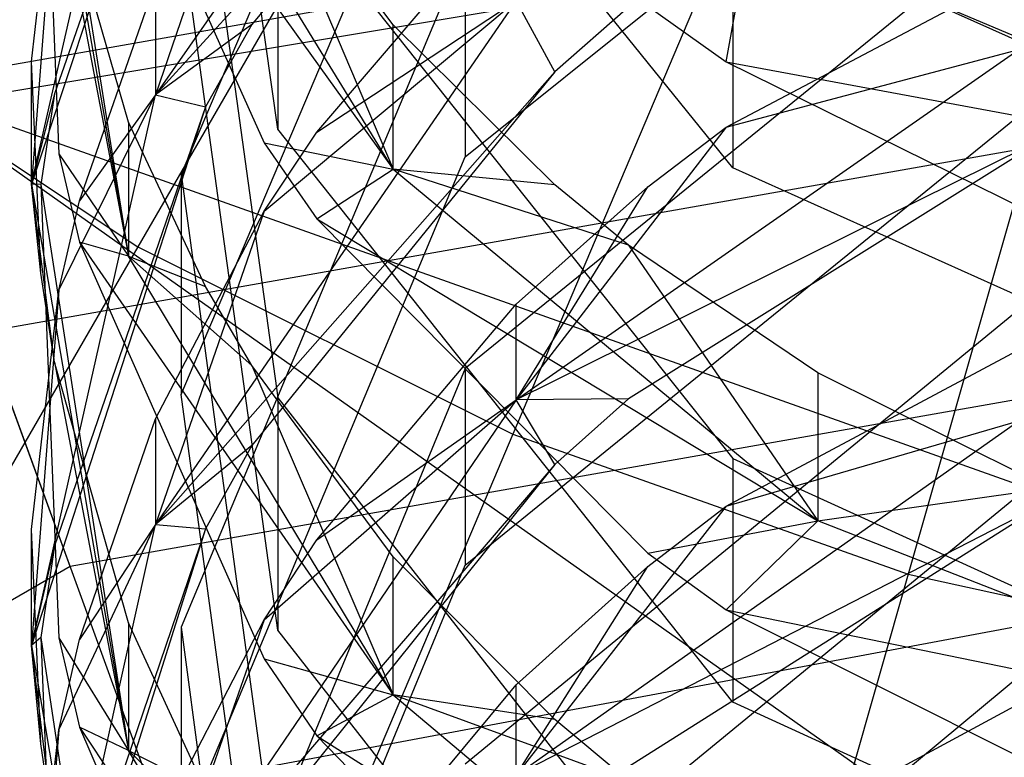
# Model space of a CAD drawing. Extents: x 0.1 to 26.5, y -19.1 to 0.
# Tile 123 of 256: x 12.961 to 13.151, y -12.446 to -12.304. Entities that reach past the tile are written whole.
import ezdxf

# ---------------------------------------------------------------- set-up
doc = ezdxf.new("R2010")
doc.units = 0
doc.header["$LTSCALE"] = 2.54
doc.layers.get('0').update_dxf_attribs({"linetype": 'CONTINUOUS'})

# ---------------------------------------------------------------- blocks, each defined once
blk = doc.blocks.new('7777_STL')
at = {"color": 0}
for p, q in [((13.14776, -12.06412, 37.93687), (12.98379, -12.3475, 37.89396)), ((13.14776, -12.06412, 37.93687), (12.98379, -12.3475, 37.89396)), ((13.18414, -12.08227, 37.93687), (13.05623, -12.38365, 37.89396)), ((13.18414, -12.08227, 37.93687), (13.05623, -12.38365, 37.89396)), ((13.22246, -12.09582, 37.93687), (13.13256, -12.41064, 37.89396)), ((13.22246, -12.09582, 37.93687), (13.13256, -12.41064, 37.89396)), ((13.01081, -12.32479, 12.49166), (12.99215, -12.19138, 12.41547)), ((13.01081, -12.32479, 12.49166), (12.99215, -12.19138, 12.41547)), ((13.04703, -12.20412, 12.08284), (12.99215, -12.33344, 12.14776)), ((13.04703, -12.20412, 12.08284), (12.99215, -12.33344, 12.14776)), ((13.05685, -12.21829, 11.93065), (12.98719, -12.31815, 11.97875)), ((13.05685, -12.21829, 11.93065), (12.98719, -12.31815, 11.97875)), ((13.09872, -12.33225, 12.73369), (13.01081, -12.22338, 12.66759)), ((13.09872, -12.33225, 12.73369), (13.01081, -12.22338, 12.66759)), ((12.96326, -12.33539, 12.2087), (12.98719, -12.2305, 12.15467)), ((12.96326, -12.33539, 12.2087), (12.98719, -12.2305, 12.15467)), ((12.99686, -12.23431, 12.098), (12.96326, -12.33539, 12.2087)), ((12.99686, -12.23431, 12.098), (12.96326, -12.33539, 12.2087)), ((12.99686, -12.23431, 12.098), (12.96768, -12.31796, 12.13999)), ((12.99686, -12.23431, 12.098), (12.96768, -12.31796, 12.13999)), ((13.06431, -12.23333, 11.88109), (12.98719, -12.31815, 11.97875)), ((13.06431, -12.23333, 11.88109), (12.98719, -12.31815, 11.97875)), ((13.06431, -12.23333, 11.88109), (13.0058, -12.30455, 11.91449)), ((13.06431, -12.23333, 11.88109), (13.0058, -12.30455, 11.91449)), ((13.04703, -12.33013, 11.82176), (13.16287, -12.23721, 11.77818)), ((13.04703, -12.33013, 11.82176), (13.16287, -12.23721, 11.77818)), ((12.96326, -12.24156, 12.385), (12.98201, -12.3493, 12.44422)), ((12.96326, -12.24156, 12.385), (12.98201, -12.3493, 12.44422)), ((12.99215, -12.24125, 12.32405), (13.01081, -12.37665, 12.39663)), ((12.99215, -12.24125, 12.32405), (13.01081, -12.37665, 12.39663)), ((12.96507, -12.24319, 12.32509), (12.98201, -12.3493, 12.44422)), ((12.96507, -12.24319, 12.32509), (12.98201, -12.3493, 12.44422)), ((12.96507, -12.24319, 12.32509), (12.96852, -12.32954, 12.37138)), ((12.96507, -12.24319, 12.32509), (12.96852, -12.32954, 12.37138)), ((12.99215, -12.37598, 12.06301), (13.04703, -12.24666, 11.99809)), ((12.99215, -12.37598, 12.06301), (13.04703, -12.24666, 11.99809)), ((12.97251, -12.24809, 12.55705), (13.03313, -12.33251, 12.66958)), ((12.97251, -12.24809, 12.55705), (13.00821, -12.32739, 12.60234)), ((12.97251, -12.24809, 12.55705), (13.03313, -12.33251, 12.66958)), ((12.97251, -12.24809, 12.55705), (13.00821, -12.32739, 12.60234)), ((13.03313, -12.33251, 12.66958), (12.98201, -12.24915, 12.62081)), ((13.03313, -12.33251, 12.66958), (12.98201, -12.24915, 12.62081)), ((13.31313, -12.25, 0.15965), (12.9369, -12.31634, 0.15965)), ((13.31313, -12.25, 0.15965), (12.9369, -12.31634, 0.15965)), ((13.00821, -12.257, 12.00328), (12.98719, -12.31815, 11.97875)), ((13.00821, -12.257, 12.00328), (12.98719, -12.31815, 11.97875)), ((13.31313, -12.25845, 3.51971), (12.9587, -12.31759, 3.51971)), ((13.31313, -12.25845, 3.51971), (12.9587, -12.31759, 3.51971)), ((12.96326, -12.31173, 12.25425), (12.96852, -12.26618, 12.22983)), ((12.96852, -12.26618, 12.22983), (12.96326, -12.33539, 12.2087)), ((12.96852, -12.26618, 12.22983), (12.96326, -12.33539, 12.2087)), ((12.96326, -12.31173, 12.25425), (12.96852, -12.26618, 12.22983)), ((13.03313, -12.30461, 12.71691), (13.0058, -12.26826, 12.69484)), ((13.0058, -12.26826, 12.69484), (13.03313, -12.33251, 12.66958)), ((13.0058, -12.26826, 12.69484), (13.03313, -12.33251, 12.66958)), ((13.03313, -12.30461, 12.71691), (13.0058, -12.26826, 12.69484)), ((12.98201, -12.32344, 12.49089), (12.96769, -12.27385, 12.46257)), ((12.96769, -12.27385, 12.46257), (12.98201, -12.3493, 12.44422)), ((12.96769, -12.27385, 12.46257), (12.98201, -12.3493, 12.44422)), ((12.98201, -12.32344, 12.49089), (12.96769, -12.27385, 12.46257)), ((13.01081, -12.27776, 12.574), (13.09872, -12.38836, 12.63716)), ((13.01081, -12.27776, 12.574), (13.09872, -12.38836, 12.63716)), ((13.01081, -12.27776, 12.574), (13.01081, -12.32479, 12.49166)), ((13.01081, -12.27776, 12.574), (13.01081, -12.32479, 12.49166)), ((13.16287, -12.27691, 11.68902), (13.04703, -12.37094, 11.73012)), ((13.16287, -12.27691, 11.68902), (13.04703, -12.37094, 11.73012)), ((13.09743, -12.32439, 11.60628), (13.18235, -12.27948, 11.58665)), ((13.09743, -12.32439, 11.60628), (13.18235, -12.27948, 11.58665)), ((13.01835, -12.32532, 11.8195), (13.05686, -12.28034, 11.79841)), ((13.01835, -12.32532, 11.8195), (13.05686, -12.28034, 11.79841)), ((13.09872, -12.28304, 12.81474), (13.23575, -12.34451, 12.85206)), ((13.09872, -12.28304, 12.81474), (13.23575, -12.34451, 12.85206)), ((13.09872, -12.28304, 12.81474), (13.09872, -12.33225, 12.73369)), ((13.09872, -12.28304, 12.81474), (13.09872, -12.33225, 12.73369)), ((13.09744, -12.31176, 12.83218), (13.1022, -12.28523, 12.88221)), ((13.09744, -12.31176, 12.83218), (13.1022, -12.28523, 12.88221)), ((13.1022, -12.28523, 12.88221), (13.21734, -12.33393, 12.91246)), ((13.1022, -12.28523, 12.88221), (13.21734, -12.33393, 12.91246)), ((13.01081, -12.42145, 12.31306), (12.99215, -12.28605, 12.24048)), ((13.01081, -12.42145, 12.31306), (12.99215, -12.28605, 12.24048)), ((13.04703, -12.28986, 11.90761), (12.99215, -12.42087, 11.96905)), ((13.04703, -12.28986, 11.90761), (12.99215, -12.42087, 11.96905)), ((13.04703, -12.28986, 11.90761), (13.04703, -12.33013, 11.82176)), ((13.04703, -12.28986, 11.90761), (13.04703, -12.33013, 11.82176)), ((12.97251, -12.3386, 12.04425), (12.98719, -12.29658, 12.02315)), ((12.97251, -12.3386, 12.04425), (12.98719, -12.29658, 12.02315)), ((12.98719, -12.29658, 12.02315), (12.98719, -12.31815, 11.97875)), ((12.98719, -12.29658, 12.02315), (12.98719, -12.31815, 11.97875)), ((13.31313, -12.30062, 3.65971), (12.95422, -12.36391, 3.65971)), ((13.31313, -12.30062, 3.65971), (12.95422, -12.36391, 3.65971)), ((13.05686, -12.29998, 11.75508), (12.98719, -12.40108, 11.8005)), ((13.05686, -12.29998, 11.75508), (12.98719, -12.40108, 11.8005)), ((13.0082, -12.3406, 11.82667), (13.05686, -12.29998, 11.75508)), ((13.0082, -12.3406, 11.82667), (13.05686, -12.29998, 11.75508)), ((13.01835, -12.32532, 11.8195), (13.05686, -12.29998, 11.75508)), ((13.01835, -12.32532, 11.8195), (13.05686, -12.29998, 11.75508)), ((13.06431, -12.31371, 11.7051), (13.05686, -12.29998, 11.75508)), ((13.06431, -12.31371, 11.7051), (13.05686, -12.29998, 11.75508)), ((13.08227, -12.30101, 12.82565), (13.09744, -12.31176, 12.83218)), ((13.08227, -12.30101, 12.82565), (13.09744, -12.31176, 12.83218)), ((12.91634, -12.30271, 37.89396), (12.98379, -12.3475, 37.89396)), ((12.91634, -12.30271, 37.89396), (12.98379, -12.3475, 37.89396)), ((13.07857, -12.30123, 11.69965), (13.06431, -12.31371, 11.7051)), ((13.07857, -12.30123, 11.69965), (13.06431, -12.31371, 11.7051)), ((13.0058, -12.30455, 11.91449), (12.98719, -12.31815, 11.97875)), ((13.0058, -12.30455, 11.91449), (12.98719, -12.31815, 11.97875)), ((13.0058, -12.30455, 11.91449), (12.99686, -12.32046, 11.92195)), ((13.0058, -12.30455, 11.91449), (12.99686, -12.32046, 11.92195)), ((13.03313, -12.33251, 12.66958), (13.03313, -12.30461, 12.71691)), ((13.06431, -12.33551, 12.73567), (13.03313, -12.30461, 12.71691)), ((13.03313, -12.33251, 12.66958), (13.03313, -12.30461, 12.71691)), ((13.06431, -12.33551, 12.73567), (13.03313, -12.30461, 12.71691)), ((13.05686, -12.37701, 11.57732), (13.15396, -12.30937, 11.54904)), ((13.05686, -12.37701, 11.57732), (13.15396, -12.30937, 11.54904)), ((13.09743, -12.32439, 11.60628), (13.15396, -12.30937, 11.54904)), ((13.09743, -12.32439, 11.60628), (13.15396, -12.30937, 11.54904)), ((12.96326, -12.33539, 12.2087), (12.96326, -12.31173, 12.25425)), ((12.96507, -12.35254, 12.27612), (12.96326, -12.31173, 12.25425)), ((12.96326, -12.33539, 12.2087), (12.96326, -12.31173, 12.25425)), ((12.96507, -12.35254, 12.27612), (12.96326, -12.31173, 12.25425)), ((13.09744, -12.31176, 12.83218), (13.21734, -12.33393, 12.91246)), ((13.09744, -12.31176, 12.83218), (13.21734, -12.33393, 12.91246)), ((13.09744, -12.31176, 12.83218), (13.18236, -12.35365, 12.85761)), ((13.09744, -12.31176, 12.83218), (13.18236, -12.35365, 12.85761)), ((13.06431, -12.31371, 11.7051), (12.98719, -12.40108, 11.8005)), ((13.06431, -12.31371, 11.7051), (12.98719, -12.40108, 11.8005)), ((13.06431, -12.31371, 11.7051), (13.0058, -12.38579, 11.73661)), ((13.06431, -12.31371, 11.7051), (13.0058, -12.38579, 11.73661)), ((12.9369, -12.31634, 0.15965), (13.00531, -12.50428, 0.44424)), ((13.31313, -12.45, 0.44424), (12.9369, -12.31634, 0.15965)), ((13.31313, -12.45, 0.44424), (12.9369, -12.31634, 0.15965)), ((13.14775, -12.46532, 0.44424), (12.9369, -12.31634, 0.15965)), ((13.14775, -12.46532, 0.44424), (12.9369, -12.31634, 0.15965)), ((12.9369, -12.31634, 0.15965), (13.00531, -12.50428, 0.44424)), ((13.04703, -12.40891, 11.64323), (13.16287, -12.31488, 11.60213)), ((13.04703, -12.40891, 11.64323), (13.16287, -12.31488, 11.60213)), ((12.96768, -12.31796, 12.13999), (12.96326, -12.33539, 12.2087)), ((12.96768, -12.31796, 12.13999), (12.96326, -12.33539, 12.2087)), ((12.96326, -12.42445, 12.02994), (12.98719, -12.31815, 11.97875)), ((12.96326, -12.42445, 12.02994), (12.98719, -12.31815, 11.97875)), ((12.96768, -12.31796, 12.13999), (12.96507, -12.33541, 12.14875)), ((12.96768, -12.31796, 12.13999), (12.96507, -12.33541, 12.14875)), ((12.96852, -12.35584, 12.0529), (12.98719, -12.31815, 11.97875)), ((12.96852, -12.35584, 12.0529), (12.98719, -12.31815, 11.97875)), ((12.98719, -12.31815, 11.97875), (12.97251, -12.3386, 12.04425)), ((12.98719, -12.31815, 11.97875), (12.97251, -12.3386, 12.04425)), ((12.98719, -12.31815, 11.97875), (12.99686, -12.32046, 11.92195)), ((12.98719, -12.31815, 11.97875), (12.99686, -12.32046, 11.92195)), ((12.99686, -12.32046, 11.92195), (12.96326, -12.42445, 12.02994)), ((12.99686, -12.32046, 11.92195), (12.96326, -12.42445, 12.02994)), ((12.99686, -12.32046, 11.92195), (12.96768, -12.40519, 11.9617)), ((12.99686, -12.32046, 11.92195), (12.96768, -12.40519, 11.9617)), ((12.99686, -12.35513, 12.50899), (12.98201, -12.32344, 12.49089)), ((12.98201, -12.32344, 12.49089), (12.98201, -12.3493, 12.44422)), ((12.98201, -12.32344, 12.49089), (12.98201, -12.3493, 12.44422)), ((12.99686, -12.35513, 12.50899), (12.98201, -12.32344, 12.49089)), ((13.0082, -12.3406, 11.82667), (13.01835, -12.32532, 11.8195)), ((13.0082, -12.3406, 11.82667), (13.01835, -12.32532, 11.8195)), ((13.09872, -12.43539, 12.55482), (13.01081, -12.32479, 12.49166)), ((13.09872, -12.43539, 12.55482), (13.01081, -12.32479, 12.49166)), ((13.09743, -12.32439, 11.60628), (13.05686, -12.37701, 11.57732)), ((13.09743, -12.32439, 11.60628), (13.05686, -12.37701, 11.57732)), ((13.08226, -12.3359, 11.61132), (13.09743, -12.32439, 11.60628)), ((13.08226, -12.3359, 11.61132), (13.09743, -12.32439, 11.60628)), ((13.00821, -12.32739, 12.60234), (13.03313, -12.33251, 12.66958)), ((13.00821, -12.32739, 12.60234), (13.03313, -12.33251, 12.66958)), ((13.00821, -12.32739, 12.60234), (13.01836, -12.34205, 12.61071)), ((13.00821, -12.32739, 12.60234), (13.01836, -12.34205, 12.61071)), ((13.15983, -12.32601, 11.50119), (13.05686, -12.37701, 11.57732)), ((13.15983, -12.32601, 11.50119), (13.05686, -12.37701, 11.57732)), ((13.15983, -12.32601, 11.50119), (13.07857, -12.37684, 11.52184)), ((13.15983, -12.32601, 11.50119), (13.07857, -12.37684, 11.52184)), ((12.96852, -12.32954, 12.37138), (12.98201, -12.3493, 12.44422)), ((12.96852, -12.32954, 12.37138), (12.98201, -12.3493, 12.44422)), ((12.96852, -12.32954, 12.37138), (12.97251, -12.34654, 12.38049)), ((12.96852, -12.32954, 12.37138), (12.97251, -12.34654, 12.38049)), ((12.99215, -12.46114, 11.8832), (13.04703, -12.33013, 11.82176)), ((12.99215, -12.46114, 11.8832), (13.04703, -12.33013, 11.82176)), ((12.99215, -12.33344, 12.14776), (13.01081, -12.47074, 12.21668)), ((12.99215, -12.33344, 12.14776), (13.01081, -12.47074, 12.21668)), ((12.99215, -12.33344, 12.14776), (12.99215, -12.37598, 12.06301)), ((12.99215, -12.33344, 12.14776), (12.99215, -12.37598, 12.06301)), ((13.01836, -12.34205, 12.61071), (13.03313, -12.33251, 12.66958)), ((13.01836, -12.34205, 12.61071), (13.03313, -12.33251, 12.66958)), ((13.07856, -12.34714, 12.74273), (13.03313, -12.33251, 12.66958)), ((13.03313, -12.33251, 12.66958), (13.1151, -12.40035, 12.70926)), ((13.07856, -12.34714, 12.74273), (13.03313, -12.33251, 12.66958)), ((13.06431, -12.33551, 12.73567), (13.03313, -12.33251, 12.66958)), ((13.06431, -12.33551, 12.73567), (13.03313, -12.33251, 12.66958)), ((13.03313, -12.33251, 12.66958), (13.1151, -12.40035, 12.70926)), ((13.23575, -12.39372, 12.77101), (13.09872, -12.33225, 12.73369)), ((13.23575, -12.39372, 12.77101), (13.09872, -12.33225, 12.73369)), ((12.96769, -12.36975, 12.28535), (12.96326, -12.33539, 12.2087)), ((12.96326, -12.33539, 12.2087), (12.98201, -12.44467, 12.265)), ((12.96769, -12.36975, 12.28535), (12.96326, -12.33539, 12.2087)), ((12.96507, -12.35254, 12.27612), (12.96326, -12.33539, 12.2087)), ((12.96507, -12.35254, 12.27612), (12.96326, -12.33539, 12.2087)), ((12.96507, -12.33541, 12.14875), (12.96326, -12.33539, 12.2087)), ((12.96507, -12.33541, 12.14875), (12.96326, -12.33539, 12.2087)), ((12.96326, -12.33539, 12.2087), (12.98201, -12.44467, 12.265)), ((12.96507, -12.33541, 12.14875), (12.98201, -12.44467, 12.265)), ((12.96507, -12.33541, 12.14875), (12.98201, -12.44467, 12.265)), ((12.96507, -12.33541, 12.14875), (12.96852, -12.42297, 12.1927)), ((12.96507, -12.33541, 12.14875), (12.96852, -12.42297, 12.1927)), ((13.05686, -12.37701, 11.57732), (13.08226, -12.3359, 11.61132)), ((13.05686, -12.37701, 11.57732), (13.08226, -12.3359, 11.61132)), ((13.05686, -12.35851, 11.6212), (13.08226, -12.3359, 11.61132)), ((13.05686, -12.35851, 11.6212), (13.08226, -12.3359, 11.61132)), ((13.07856, -12.34714, 12.74273), (13.06431, -12.33551, 12.73567)), ((13.07856, -12.34714, 12.74273), (13.06431, -12.33551, 12.73567)), ((12.96852, -12.35584, 12.0529), (12.97251, -12.3386, 12.04425)), ((12.96852, -12.35584, 12.0529), (12.97251, -12.3386, 12.04425)), ((12.98719, -12.3807, 11.84547), (13.0082, -12.3406, 11.82667)), ((13.0082, -12.3406, 11.82667), (12.98719, -12.40108, 11.8005)), ((13.0082, -12.3406, 11.82667), (12.98719, -12.40108, 11.8005)), ((12.98719, -12.3807, 11.84547), (13.0082, -12.3406, 11.82667)), ((13.01836, -12.34205, 12.61071), (13.1151, -12.40035, 12.70926)), ((13.01836, -12.34205, 12.61071), (13.1151, -12.40035, 12.70926)), ((13.01836, -12.34205, 12.61071), (13.08227, -12.40661, 12.64759)), ((13.01836, -12.34205, 12.61071), (13.08227, -12.40661, 12.64759)), ((12.97251, -12.34654, 12.38049), (13.03313, -12.43394, 12.49073)), ((12.98201, -12.3493, 12.44422), (12.97251, -12.34654, 12.38049)), ((12.97251, -12.34654, 12.38049), (13.00821, -12.42702, 12.42363)), ((12.97251, -12.34654, 12.38049), (13.03313, -12.43394, 12.49073)), ((12.98201, -12.3493, 12.44422), (12.97251, -12.34654, 12.38049)), ((12.97251, -12.34654, 12.38049), (13.00821, -12.42702, 12.42363)), ((12.98379, -12.3475, 37.89396), (12.82349, -12.62452, 37.81274)), ((12.98379, -12.3475, 37.89396), (12.82349, -12.62452, 37.81274)), ((12.98379, -12.3475, 37.89396), (13.05623, -12.38365, 37.89396)), ((12.98379, -12.3475, 37.89396), (13.05623, -12.38365, 37.89396)), ((13.1151, -12.37178, 12.75769), (13.07856, -12.34714, 12.74273)), ((13.07856, -12.34714, 12.74273), (13.1151, -12.40035, 12.70926)), ((13.07856, -12.34714, 12.74273), (13.1151, -12.40035, 12.70926)), ((13.1151, -12.37178, 12.75769), (13.07856, -12.34714, 12.74273)), ((13.31313, -12.3488, 3.81968), (12.9707, -12.40918, 3.81968)), ((13.31313, -12.3488, 3.81968), (12.9707, -12.40918, 3.81968)), ((12.98201, -12.3493, 12.44422), (12.99686, -12.35513, 12.50899)), ((13.03313, -12.43394, 12.49073), (12.98201, -12.3493, 12.44422)), ((13.03313, -12.43394, 12.49073), (12.98201, -12.3493, 12.44422)), ((13.0058, -12.37038, 12.5177), (12.98201, -12.3493, 12.44422)), ((13.0058, -12.37038, 12.5177), (12.98201, -12.3493, 12.44422)), ((12.98201, -12.3493, 12.44422), (12.99686, -12.35513, 12.50899)), ((13.16287, -12.35227, 11.51186), (13.04703, -12.44734, 11.55049)), ((13.16287, -12.35227, 11.51186), (13.04703, -12.44734, 11.55049)), ((13.09744, -12.39754, 11.4279), (13.18236, -12.35214, 11.40945)), ((13.09744, -12.39754, 11.4279), (13.18236, -12.35214, 11.40945)), ((12.96769, -12.36975, 12.28535), (12.96507, -12.35254, 12.27612)), ((12.96769, -12.36975, 12.28535), (12.96507, -12.35254, 12.27612)), ((12.96326, -12.40203, 12.07609), (12.96852, -12.35584, 12.0529)), ((12.96852, -12.35584, 12.0529), (12.96326, -12.42445, 12.02994)), ((12.96852, -12.35584, 12.0529), (12.96326, -12.42445, 12.02994)), ((12.96326, -12.40203, 12.07609), (12.96852, -12.35584, 12.0529)), ((13.0058, -12.37038, 12.5177), (12.99686, -12.35513, 12.50899)), ((13.0058, -12.37038, 12.5177), (12.99686, -12.35513, 12.50899)), ((13.01835, -12.40403, 11.6411), (13.05686, -12.35851, 11.6212)), ((13.01835, -12.40403, 11.6411), (13.05686, -12.35851, 11.6212)), ((13.05686, -12.37701, 11.57732), (13.05686, -12.35851, 11.6212)), ((13.05686, -12.37701, 11.57732), (13.05686, -12.35851, 11.6212)), ((12.9707, -12.40918, 3.81968), (12.95422, -12.36391, 3.65971)), ((12.9707, -12.40918, 3.81968), (12.95422, -12.36391, 3.65971)), ((12.98201, -12.42008, 12.31233), (12.96769, -12.36975, 12.28535)), ((12.96769, -12.36975, 12.28535), (12.98201, -12.44467, 12.265)), ((12.96769, -12.36975, 12.28535), (12.98201, -12.44467, 12.265)), ((12.98201, -12.42008, 12.31233), (12.96769, -12.36975, 12.28535)), ((13.04703, -12.37094, 11.73012), (12.99215, -12.50353, 11.78807)), ((13.04703, -12.37094, 11.73012), (12.99215, -12.50353, 11.78807)), ((13.03313, -12.40731, 12.53879), (13.0058, -12.37038, 12.5177)), ((13.0058, -12.37038, 12.5177), (13.03313, -12.43394, 12.49073)), ((13.0058, -12.37038, 12.5177), (13.03313, -12.43394, 12.49073)), ((13.03313, -12.40731, 12.53879), (13.0058, -12.37038, 12.5177)), ((13.04703, -12.37094, 11.73012), (13.04703, -12.40891, 11.64323)), ((13.04703, -12.37094, 11.73012), (13.04703, -12.40891, 11.64323)), ((13.15981, -12.39405, 12.77121), (13.1151, -12.37178, 12.75769)), ((13.1151, -12.37178, 12.75769), (13.1151, -12.40035, 12.70926)), ((13.1151, -12.37178, 12.75769), (13.1151, -12.40035, 12.70926)), ((13.15981, -12.39405, 12.77121), (13.1151, -12.37178, 12.75769)), ((13.05686, -12.37701, 11.57732), (12.98719, -12.47928, 11.62008)), ((13.05686, -12.37701, 11.57732), (12.98719, -12.47928, 11.62008)), ((13.01081, -12.51328, 12.13193), (12.99215, -12.37598, 12.06301)), ((13.01081, -12.51328, 12.13193), (12.99215, -12.37598, 12.06301)), ((13.00821, -12.4195, 11.64786), (13.05686, -12.37701, 11.57732)), ((13.00821, -12.4195, 11.64786), (13.05686, -12.37701, 11.57732)), ((13.01081, -12.37665, 12.39663), (13.09872, -12.4889, 12.45681)), ((13.01081, -12.37665, 12.39663), (13.09872, -12.4889, 12.45681)), ((13.01081, -12.37665, 12.39663), (13.01081, -12.42145, 12.31306)), ((13.01081, -12.37665, 12.39663), (13.01081, -12.42145, 12.31306)), ((13.01835, -12.40403, 11.6411), (13.05686, -12.37701, 11.57732)), ((13.01835, -12.40403, 11.6411), (13.05686, -12.37701, 11.57732)), ((13.07857, -12.37684, 11.52184), (13.05686, -12.37701, 11.57732)), ((13.07857, -12.37684, 11.52184), (13.05686, -12.37701, 11.57732)), ((13.06431, -12.38946, 11.52697), (13.05686, -12.37701, 11.57732)), ((13.06431, -12.38946, 11.52697), (13.05686, -12.37701, 11.57732)), ((13.07857, -12.37684, 11.52184), (13.06431, -12.38946, 11.52697)), ((13.07857, -12.37684, 11.52184), (13.06431, -12.38946, 11.52697)), ((12.97251, -12.42327, 11.86544), (12.98719, -12.3807, 11.84547)), ((12.97251, -12.42327, 11.86544), (12.98719, -12.3807, 11.84547)), ((12.98719, -12.3807, 11.84547), (12.98719, -12.40108, 11.8005)), ((12.98719, -12.3807, 11.84547), (12.98719, -12.40108, 11.8005)), ((13.05687, -12.44944, 11.39751), (13.15397, -12.38109, 11.37098)), ((13.05687, -12.44944, 11.39751), (13.15397, -12.38109, 11.37098)), ((13.09744, -12.39754, 11.4279), (13.15397, -12.38109, 11.37098)), ((13.09744, -12.39754, 11.4279), (13.15397, -12.38109, 11.37098)), ((13.05623, -12.38365, 37.89396), (12.93119, -12.67827, 37.81274)), ((13.05623, -12.38365, 37.89396), (12.93119, -12.67827, 37.81274)), ((13.05623, -12.38365, 37.89396), (13.13256, -12.41064, 37.89396)), ((13.05623, -12.38365, 37.89396), (13.13256, -12.41064, 37.89396)), ((13.0058, -12.38579, 11.73661), (12.98719, -12.40108, 11.8005)), ((13.0058, -12.38579, 11.73661), (12.98719, -12.40108, 11.8005)), ((13.0058, -12.38579, 11.73661), (12.99686, -12.40189, 11.74364)), ((13.0058, -12.38579, 11.73661), (12.99686, -12.40189, 11.74364)), ((13.04703, -12.48304, 11.46264), (13.16287, -12.38796, 11.42401)), ((13.04703, -12.48304, 11.46264), (13.16287, -12.38796, 11.42401)), ((13.09872, -12.38836, 12.63716), (13.23575, -12.45081, 12.67283)), ((13.09872, -12.38836, 12.63716), (13.23575, -12.45081, 12.67283)), ((13.09872, -12.38836, 12.63716), (13.09872, -12.43539, 12.55482)), ((13.09872, -12.38836, 12.63716), (13.09872, -12.43539, 12.55482)), ((13.06431, -12.38946, 11.52697), (12.98719, -12.47928, 11.62008)), ((13.06431, -12.38946, 11.52697), (12.98719, -12.47928, 11.62008)), ((13.06431, -12.38946, 11.52697), (13.0058, -12.46234, 11.55658)), ((13.06431, -12.38946, 11.52697), (13.0058, -12.46234, 11.55658)), ((13.31313, -12.39097, 3.95968), (12.96669, -12.45573, 3.95968)), ((13.31313, -12.39097, 3.95968), (12.96669, -12.45573, 3.95968)), ((13.1151, -12.40035, 12.70926), (13.15981, -12.39405, 12.77121)), ((13.1151, -12.40035, 12.70926), (13.15981, -12.39405, 12.77121)), ((13.15982, -12.39652, 11.32268), (13.05687, -12.44944, 11.39751)), ((13.15982, -12.39652, 11.32268), (13.05687, -12.44944, 11.39751)), ((13.09744, -12.39754, 11.4279), (13.05687, -12.44944, 11.39751)), ((13.09744, -12.39754, 11.4279), (13.05687, -12.44944, 11.39751)), ((13.15982, -12.39652, 11.32268), (13.07856, -12.44786, 11.34202)), ((13.15982, -12.39652, 11.32268), (13.07856, -12.44786, 11.34202)), ((13.08227, -12.40919, 11.43264), (13.09744, -12.39754, 11.4279)), ((13.08227, -12.40919, 11.43264), (13.09744, -12.39754, 11.4279)), ((12.96326, -12.5087, 11.84886), (12.98719, -12.40108, 11.8005)), ((12.96326, -12.5087, 11.84886), (12.98719, -12.40108, 11.8005)), ((12.99686, -12.40189, 11.74364), (12.96326, -12.5087, 11.84886)), ((12.99686, -12.40189, 11.74364), (12.96326, -12.5087, 11.84886)), ((12.99686, -12.40189, 11.74364), (12.96768, -12.48765, 11.78113)), ((12.99686, -12.40189, 11.74364), (12.96768, -12.48765, 11.78113)), ((12.96852, -12.44073, 11.87363), (12.98719, -12.40108, 11.8005)), ((12.96852, -12.44073, 11.87363), (12.98719, -12.40108, 11.8005)), ((12.98719, -12.40108, 11.8005), (12.97251, -12.42327, 11.86544)), ((12.98719, -12.40108, 11.8005), (12.97251, -12.42327, 11.86544)), ((12.98719, -12.40108, 11.8005), (12.99686, -12.40189, 11.74364)), ((12.98719, -12.40108, 11.8005), (12.99686, -12.40189, 11.74364)), ((13.08227, -12.40661, 12.64759), (13.1151, -12.40035, 12.70926)), ((13.08227, -12.40661, 12.64759), (13.1151, -12.40035, 12.70926)), ((13.1151, -12.40035, 12.70926), (13.09743, -12.41753, 12.65382)), ((13.1151, -12.40035, 12.70926), (13.09743, -12.41753, 12.65382)), ((13.22729, -12.44413, 12.73487), (13.1151, -12.40035, 12.70926)), ((13.22729, -12.44413, 12.73487), (13.1151, -12.40035, 12.70926)), ((12.96326, -12.42445, 12.02994), (12.96326, -12.40203, 12.07609)), ((12.96507, -12.4434, 12.09686), (12.96326, -12.40203, 12.07609)), ((12.96326, -12.42445, 12.02994), (12.96326, -12.40203, 12.07609)), ((12.96507, -12.4434, 12.09686), (12.96326, -12.40203, 12.07609)), ((12.96768, -12.40519, 11.9617), (12.96326, -12.42445, 12.02994)), ((12.96768, -12.40519, 11.9617), (12.96326, -12.42445, 12.02994)), ((12.96768, -12.40519, 11.9617), (12.96506, -12.42287, 11.96999)), ((12.96768, -12.40519, 11.9617), (12.96506, -12.42287, 11.96999)), ((13.00821, -12.4195, 11.64786), (13.01835, -12.40403, 11.6411)), ((13.00821, -12.4195, 11.64786), (13.01835, -12.40403, 11.6411)), ((13.03313, -12.43394, 12.49073), (13.03313, -12.40731, 12.53879)), ((13.06431, -12.4387, 12.55671), (13.03313, -12.40731, 12.53879)), ((13.03313, -12.43394, 12.49073), (13.03313, -12.40731, 12.53879)), ((13.06431, -12.4387, 12.55671), (13.03313, -12.40731, 12.53879)), ((13.08227, -12.40661, 12.64759), (13.09743, -12.41753, 12.65382)), ((13.08227, -12.40661, 12.64759), (13.09743, -12.41753, 12.65382)), ((12.9707, -12.40918, 3.81968), (12.66957, -12.58304, 3.81968)), ((12.9707, -12.40918, 3.81968), (12.66957, -12.58304, 3.81968)), ((12.99215, -12.5415, 11.70118), (13.04703, -12.40891, 11.64323)), ((12.99215, -12.5415, 11.70118), (13.04703, -12.40891, 11.64323)), ((13.05687, -12.44944, 11.39751), (13.08227, -12.40919, 11.43264)), ((13.05687, -12.44944, 11.39751), (13.08227, -12.40919, 11.43264)), ((13.05687, -12.43205, 11.44192), (13.08227, -12.40919, 11.43264)), ((13.05687, -12.43205, 11.44192), (13.08227, -12.40919, 11.43264)), ((13.13256, -12.41064, 37.89396), (13.04468, -12.71839, 37.81274)), ((13.13256, -12.41064, 37.89396), (13.04468, -12.71839, 37.81274)), ((13.13256, -12.41064, 37.89396), (13.21163, -12.42803, 37.89396)), ((13.13256, -12.41064, 37.89396), (13.21163, -12.42803, 37.89396)), ((13.09743, -12.41753, 12.65382), (13.22729, -12.44413, 12.73487)), ((13.09743, -12.41753, 12.65382), (13.18235, -12.46009, 12.67813)), ((13.09743, -12.41753, 12.65382), (13.22729, -12.44413, 12.73487)), ((13.09743, -12.41753, 12.65382), (13.18235, -12.46009, 12.67813)), ((12.99686, -12.45224, 12.32957), (12.98201, -12.42008, 12.31233)), ((12.98201, -12.42008, 12.31233), (12.98201, -12.44467, 12.265)), ((12.98201, -12.42008, 12.31233), (12.98201, -12.44467, 12.265)), ((12.99686, -12.45224, 12.32957), (12.98201, -12.42008, 12.31233)), ((12.98719, -12.46008, 11.66559), (13.00821, -12.4195, 11.64786)), ((13.00821, -12.4195, 11.64786), (12.98719, -12.47928, 11.62008)), ((13.00821, -12.4195, 11.64786), (12.98719, -12.47928, 11.62008)), ((12.98719, -12.46008, 11.66559), (13.00821, -12.4195, 11.64786)), ((12.99215, -12.42087, 11.96905), (13.01081, -12.55996, 12.03428)), ((12.99215, -12.42087, 11.96905), (13.01081, -12.55996, 12.03428)), ((12.99215, -12.42087, 11.96905), (12.99215, -12.46114, 11.8832)), ((12.99215, -12.42087, 11.96905), (12.99215, -12.46114, 11.8832)), ((13.09745, -12.46615, 11.24759), (13.18237, -12.42029, 11.23031)), ((13.09745, -12.46615, 11.24759), (13.18237, -12.42029, 11.23031)), ((12.96506, -12.42287, 11.96999), (12.96326, -12.42445, 12.02994)), ((12.96506, -12.42287, 11.96999), (12.96326, -12.42445, 12.02994)), ((12.96506, -12.42287, 11.96999), (12.98201, -12.5352, 12.08328)), ((12.96506, -12.42287, 11.96999), (12.98201, -12.5352, 12.08328)), ((12.96506, -12.42287, 11.96999), (12.96852, -12.51158, 12.01159)), ((12.96506, -12.42287, 11.96999), (12.96852, -12.51158, 12.01159)), ((13.09872, -12.5337, 12.37323), (13.01081, -12.42145, 12.31306)), ((13.09872, -12.5337, 12.37323), (13.01081, -12.42145, 12.31306)), ((12.96768, -12.46085, 12.10562), (12.96326, -12.42445, 12.02994)), ((12.96326, -12.42445, 12.02994), (12.98201, -12.5352, 12.08328)), ((12.96768, -12.46085, 12.10562), (12.96326, -12.42445, 12.02994)), ((12.96507, -12.4434, 12.09686), (12.96326, -12.42445, 12.02994)), ((12.96507, -12.4434, 12.09686), (12.96326, -12.42445, 12.02994)), ((12.96326, -12.42445, 12.02994), (12.98201, -12.5352, 12.08328)), ((12.96852, -12.42297, 12.1927), (12.98201, -12.44467, 12.265)), ((12.96852, -12.42297, 12.1927), (12.98201, -12.44467, 12.265)), ((12.96852, -12.42297, 12.1927), (12.97251, -12.44021, 12.20135)), ((12.96852, -12.42297, 12.1927), (12.97251, -12.44021, 12.20135)), ((12.96852, -12.44073, 11.87363), (12.97251, -12.42327, 11.86544)), ((12.96852, -12.44073, 11.87363), (12.97251, -12.42327, 11.86544)), ((13.16287, -12.42306, 11.33268), (13.04703, -12.51909, 11.36886)), ((13.16287, -12.42306, 11.33268), (13.04703, -12.51909, 11.36886)), ((13.00821, -12.42702, 12.42363), (13.03313, -12.43394, 12.49073)), ((13.00821, -12.42702, 12.42363), (13.03313, -12.43394, 12.49073)), ((13.00821, -12.42702, 12.42363), (13.01835, -12.44189, 12.43161)), ((13.00821, -12.42702, 12.42363), (13.01835, -12.44189, 12.43161)), ((13.01836, -12.47808, 11.46063), (13.05687, -12.43205, 11.44192)), ((13.01836, -12.47808, 11.46063), (13.05687, -12.43205, 11.44192)), ((13.05687, -12.44944, 11.39751), (13.05687, -12.43205, 11.44192)), ((13.05687, -12.44944, 11.39751), (13.05687, -12.43205, 11.44192)), ((13.01835, -12.44189, 12.43161), (13.03313, -12.43394, 12.49073)), ((13.01835, -12.44189, 12.43161), (13.03313, -12.43394, 12.49073)), ((13.07856, -12.45052, 12.56347), (13.03313, -12.43394, 12.49073)), ((13.03313, -12.43394, 12.49073), (13.11509, -12.5028, 12.52858)), ((13.07856, -12.45052, 12.56347), (13.03313, -12.43394, 12.49073)), ((13.06431, -12.4387, 12.55671), (13.03313, -12.43394, 12.49073)), ((13.06431, -12.4387, 12.55671), (13.03313, -12.43394, 12.49073)), ((13.03313, -12.43394, 12.49073), (13.11509, -12.5028, 12.52858)), ((13.23575, -12.49784, 12.59049), (13.09872, -12.43539, 12.55482)), ((13.23575, -12.49784, 12.59049), (13.09872, -12.43539, 12.55482)), ((13.07856, -12.45052, 12.56347), (13.06431, -12.4387, 12.55671)), ((13.07856, -12.45052, 12.56347), (13.06431, -12.4387, 12.55671)), ((12.96326, -12.48752, 11.89557), (12.96852, -12.44073, 11.87363)), ((12.96852, -12.44073, 11.87363), (12.96326, -12.5087, 11.84886)), ((12.96852, -12.44073, 11.87363), (12.96326, -12.5087, 11.84886)), ((12.96326, -12.48752, 11.89557), (12.96852, -12.44073, 11.87363)), ((12.97251, -12.44021, 12.20135), (13.03313, -12.53052, 12.30922)), ((12.98201, -12.44467, 12.265), (12.97251, -12.44021, 12.20135)), ((12.97251, -12.44021, 12.20135), (13.0082, -12.52181, 12.24232)), ((12.97251, -12.44021, 12.20135), (13.03313, -12.53052, 12.30922)), ((12.98201, -12.44467, 12.265), (12.97251, -12.44021, 12.20135)), ((12.97251, -12.44021, 12.20135), (13.0082, -12.52181, 12.24232)), ((13.01835, -12.44189, 12.43161), (13.11509, -12.5028, 12.52858)), ((13.01835, -12.44189, 12.43161), (13.11509, -12.5028, 12.52858)), ((13.01835, -12.44189, 12.43161), (13.08226, -12.50742, 12.46674)), ((13.01835, -12.44189, 12.43161), (13.08226, -12.50742, 12.46674)), ((12.96768, -12.46085, 12.10562), (12.96507, -12.4434, 12.09686)), ((12.96768, -12.46085, 12.10562), (12.96507, -12.4434, 12.09686)), ((12.98201, -12.44467, 12.265), (12.99686, -12.45224, 12.32957)), ((13.03313, -12.53052, 12.30922), (12.98201, -12.44467, 12.265)), ((13.03313, -12.53052, 12.30922), (12.98201, -12.44467, 12.265)), ((13.0058, -12.46773, 12.33787), (12.98201, -12.44467, 12.265)), ((13.0058, -12.46773, 12.33787), (12.98201, -12.44467, 12.265)), ((12.98201, -12.44467, 12.265), (12.99686, -12.45224, 12.32957))]:
    blk.add_line(p, q, dxfattribs=at)
blk = doc.blocks.new('GROUP_2')
at = {"color": 0}
blk.add_blockref('7777_STL', (-0.13159, 19.10373, -0.15965), dxfattribs=at)

msp = doc.modelspace()

# ---------------------------------------------------------------- block references
at = {"color": 0}
msp.add_blockref('GROUP_2', (0.13159, -19.10373, 0.15965), dxfattribs=at)

doc.saveas('drawing.dxf')
